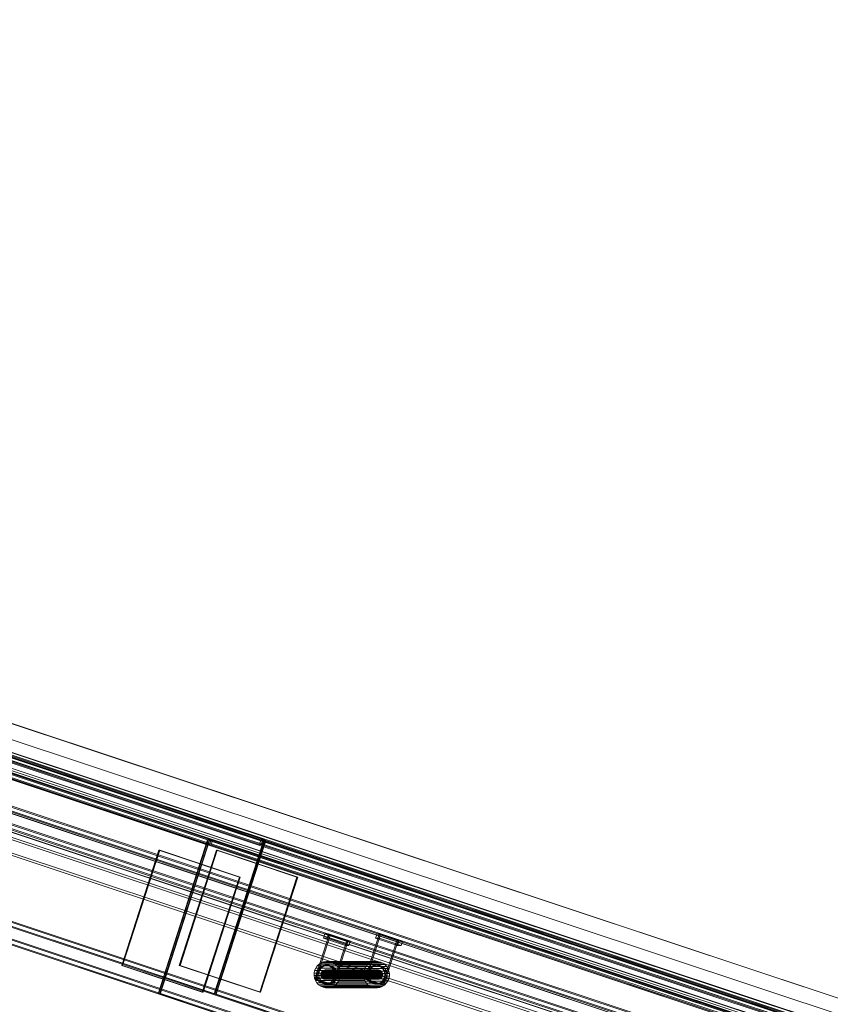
# Model space of a CAD drawing. Header units: millimetres. Extents: x -4395 to 65662, y -65530 to 6847.
# Tile 76 of 256: x -1126 to -89, y -51724 to -50465. Entities that reach past the tile are written whole.
import ezdxf

# ---------------------------------------------------------------- set-up
doc = ezdxf.new("R2010")
doc.units = ezdxf.units.MM
doc.layers.add('R33_DET_lateral_C07', color=7, linetype='Continuous', lineweight=0)

msp = doc.modelspace()

# ---------------------------------------------------------------- linework, layer by layer
at = {"layer": 'R33_DET_lateral_C07'}
for p, q in [((-3907.534, -50464.746), (2539.707, -52606.704)), ((2540.225, -52606.704), (-3907.016, -50464.746)), ((-3845.887, -50464.746), (2601.355, -52606.704)), ((2601.873, -52606.704), (-3845.369, -50464.746)), ((2585.097, -52661.48), (-3974.479, -50482.201)), ((-3973.56, -50479.35), (2586.016, -52658.628)), ((-3914.041, -50482.201), (2645.536, -52661.48)), ((2646.455, -52658.628), (-3913.122, -50479.35)), ((2528.985, -52639.968), (-3918.256, -50498.011)), ((-3917.738, -50498.011), (2529.503, -52639.968)), ((2590.633, -52639.968), (-3856.608, -50498.011)), ((-3856.09, -50498.011), (2591.151, -52639.968)), ((2518.649, -52642.56), (-3909.869, -50506.823)), ((-3908.95, -50503.972), (2519.568, -52639.709)), ((-3849.431, -50506.823), (2579.088, -52642.56)), ((2580.007, -52639.709), (-3848.512, -50503.972)), ((-4065.658, -50521.257), (2624.977, -52744.076)), ((2629.294, -52744.076), (-4061.341, -50521.257)), ((-3997.448, -50521.257), (2693.187, -52744.076)), ((2697.504, -52744.076), (-3993.131, -50521.257)), ((2483.374, -52638.932), (-3888.977, -50521.856)), ((-3887.139, -50516.153), (2485.212, -52633.23)), ((-3881.551, -50521.856), (2490.8, -52638.932)), ((2492.638, -52633.23), (-3879.713, -50516.153)), ((2547.094, -52638.932), (-3825.257, -50521.856)), ((-3823.419, -50516.153), (2548.932, -52633.23)), ((-3817.832, -50521.856), (2554.519, -52638.932)), ((2556.357, -52633.23), (-3815.993, -50516.153)), ((-4068.415, -50529.81), (2622.22, -52752.63)), ((2622.911, -52752.63), (-4067.724, -50529.81)), ((2623.139, -52749.779), (-4067.496, -50526.959)), ((-4063.179, -50526.959), (2627.456, -52749.779)), ((2691.349, -52749.779), (-3999.286, -50526.959)), ((-3996.579, -50529.81), (2694.056, -52752.63)), ((2694.747, -52752.63), (-3995.888, -50529.81)), ((-3994.969, -50526.959), (2695.666, -52749.779)), ((2553.545, -52759.372), (-4006.032, -50580.093)), ((-4005.113, -50577.242), (2554.464, -52756.52)), ((-3945.593, -50580.093), (2613.984, -52759.372)), ((2614.903, -52756.52), (-3944.674, -50577.242)), ((2580.252, -52882.836), (-4110.383, -50660.016)), ((-4109.692, -50660.016), (2580.943, -52882.836)), ((-4108.545, -50654.314), (2582.09, -52877.133)), ((-4106.066, -50660.016), (2584.569, -52882.836)), ((2586.407, -52877.133), (-4104.228, -50654.314)), ((2648.461, -52882.836), (-4042.174, -50660.016)), ((-4040.336, -50654.314), (2650.299, -52877.133)), ((2652.088, -52882.836), (-4038.547, -50660.016)), ((-4037.857, -50660.016), (2652.779, -52882.836)), ((2654.617, -52877.133), (-4036.018, -50654.314)), ((-2007.028, -51141.009), (-885.545, -51513.598)), ((-884.854, -51513.598), (-2006.337, -51141.009)), ((-881.228, -51513.598), (-2002.711, -51141.009)), ((-1938.818, -51141.009), (-817.335, -51513.598)), ((-1935.192, -51141.009), (-813.709, -51513.598)), ((-813.018, -51513.598), (-1934.501, -51141.009)), ((-887.383, -51519.3), (-2008.866, -51146.712)), ((-2004.549, -51146.712), (-883.066, -51519.3)), ((-819.173, -51519.3), (-1940.656, -51146.712)), ((-1936.339, -51146.712), (-814.856, -51519.3)), ((-948.957, -51710.332), (-2070.44, -51337.743)), ((-2069.749, -51337.743), (-948.266, -51710.332)), ((-877.121, -51710.332), (-1998.604, -51337.743)), ((-1997.913, -51337.743), (-876.43, -51710.332)), ((-948.957, -51710.332), (-885.545, -51513.598)), ((-884.854, -51513.598), (-948.266, -51710.332)), ((-947.084, -51710.954), (-883.673, -51514.22)), ((-946.394, -51710.954), (-882.982, -51514.22)), ((-887.383, -51519.3), (-885.545, -51513.598)), ((-883.066, -51519.3), (-887.383, -51519.3)), ((-885.545, -51513.598), (-884.854, -51513.598)), ((-885.545, -51513.598), (-881.228, -51513.598)), ((-885.511, -51519.922), (-883.673, -51514.22)), ((235.973, -51892.511), (-885.511, -51519.922)), ((-885.511, -51519.922), (-881.194, -51519.922)), ((-882.982, -51514.22), (-883.673, -51514.22)), ((-883.673, -51514.22), (237.811, -51886.809)), ((-879.355, -51514.22), (-883.673, -51514.22)), ((-881.228, -51513.598), (-883.066, -51519.3)), ((238.501, -51886.809), (-882.982, -51514.22)), ((-881.194, -51519.922), (-879.355, -51514.22)), ((-881.194, -51519.922), (240.29, -51892.511)), ((242.128, -51886.809), (-879.355, -51514.22)), ((-877.121, -51710.332), (-813.709, -51513.598)), ((-813.018, -51513.598), (-876.43, -51710.332)), ((-875.248, -51710.954), (-811.837, -51514.22)), ((-874.558, -51710.954), (-811.146, -51514.22)), ((-819.173, -51519.3), (-817.335, -51513.598)), ((-814.856, -51519.3), (-819.173, -51519.3)), ((-817.335, -51513.598), (-813.018, -51513.598)), ((-817.301, -51519.922), (-815.463, -51514.22)), ((304.182, -51892.511), (-817.301, -51519.922)), ((-817.301, -51519.922), (-812.984, -51519.922)), ((-811.146, -51514.22), (-815.463, -51514.22)), ((-815.463, -51514.22), (306.02, -51886.809)), ((-813.018, -51513.598), (-814.856, -51519.3)), ((-813.709, -51513.598), (-813.018, -51513.598)), ((-812.984, -51519.922), (-811.146, -51514.22)), ((-812.984, -51519.922), (308.499, -51892.511)), ((-811.146, -51514.22), (-811.837, -51514.22)), ((-811.837, -51514.22), (309.647, -51886.809)), ((310.337, -51886.809), (-811.146, -51514.22)), ((-995.353, -51674.219), (-947.871, -51526.905)), ((-994.317, -51674.219), (-946.835, -51526.905)), ((-946.835, -51526.905), (-947.871, -51526.905)), ((-947.871, -51526.905), (-844.897, -51561.116)), ((-843.86, -51561.116), (-946.835, -51526.905)), ((-921.79, -51674.219), (-874.308, -51526.905)), ((-920.754, -51674.219), (-873.272, -51526.905)), ((-873.272, -51526.905), (-874.308, -51526.905)), ((-874.308, -51526.905), (-771.334, -51561.116)), ((-770.298, -51561.116), (-873.272, -51526.905)), ((-892.379, -51708.429), (-844.897, -51561.116)), ((-843.86, -51561.116), (-891.343, -51708.429)), ((-844.897, -51561.116), (-843.86, -51561.116)), ((-818.816, -51708.429), (-771.334, -51561.116)), ((-770.298, -51561.116), (-817.78, -51708.429)), ((-771.334, -51561.116), (-770.298, -51561.116)), ((-748.339, -51691.661), (-729.958, -51634.637)), ((-746.612, -51691.661), (-728.232, -51634.637)), ((-737.368, -51639.406), (-735.53, -51633.704)), ((-731.04, -51633.704), (-735.53, -51633.704)), ((-735.53, -51633.704), (-707.446, -51643.034)), ((-732.878, -51639.406), (-731.04, -51633.704)), ((-702.956, -51643.034), (-731.04, -51633.704)), ((-728.232, -51634.637), (-729.958, -51634.637)), ((-729.958, -51634.637), (-707.491, -51642.101)), ((-705.764, -51642.101), (-728.232, -51634.637)), ((-684.446, -51691.661), (-666.066, -51634.637)), ((-682.719, -51691.661), (-664.339, -51634.637)), ((-670.712, -51639.406), (-668.874, -51633.704)), ((-664.385, -51633.704), (-668.874, -51633.704)), ((-668.874, -51633.704), (-640.79, -51643.034)), ((-666.223, -51639.406), (-664.385, -51633.704)), ((-664.339, -51634.637), (-666.066, -51634.637)), ((-666.066, -51634.637), (-643.599, -51642.101)), ((-636.301, -51643.034), (-664.385, -51633.704)), ((-641.872, -51642.101), (-664.339, -51634.637)), ((-709.284, -51648.737), (-737.368, -51639.406)), ((-737.368, -51639.406), (-732.878, -51639.406)), ((-732.878, -51639.406), (-704.794, -51648.737)), ((-725.872, -51699.125), (-707.491, -51642.101)), ((-705.764, -51642.101), (-724.145, -51699.125)), ((-709.284, -51648.737), (-707.446, -51643.034)), ((-707.491, -51642.101), (-705.764, -51642.101)), ((-707.446, -51643.034), (-702.956, -51643.034)), ((-702.956, -51643.034), (-704.794, -51648.737)), ((-642.628, -51648.737), (-670.712, -51639.406)), ((-670.712, -51639.406), (-666.223, -51639.406)), ((-666.223, -51639.406), (-638.139, -51648.737)), ((-661.979, -51699.125), (-643.599, -51642.101)), ((-641.872, -51642.101), (-660.252, -51699.125)), ((-643.599, -51642.101), (-641.872, -51642.101)), ((-642.628, -51648.737), (-640.79, -51643.034)), ((-640.79, -51643.034), (-636.301, -51643.034)), ((-636.301, -51643.034), (-638.139, -51648.737)), ((-704.794, -51648.737), (-709.284, -51648.737)), ((-638.139, -51648.737), (-642.628, -51648.737)), ((-745.456, -51674.822), (-743.085, -51672.517)), ((-743.085, -51672.517), (-740.317, -51670.726)), ((-680.056, -51672.517), (-743.085, -51672.517)), ((-740.317, -51670.726), (-737.258, -51669.518)), ((-677.288, -51670.726), (-740.317, -51670.726)), ((-737.258, -51669.518), (-734.025, -51668.939)), ((-674.229, -51669.518), (-737.258, -51669.518)), ((-734.025, -51668.939), (-730.744, -51669.011)), ((-670.996, -51668.939), (-734.025, -51668.939)), ((-730.744, -51669.011), (-727.539, -51669.732)), ((-667.715, -51669.011), (-730.744, -51669.011)), ((-727.539, -51669.732), (-724.534, -51671.074)), ((-664.51, -51669.732), (-727.539, -51669.732)), ((-724.534, -51671.074), (-721.845, -51672.986)), ((-661.505, -51671.074), (-724.534, -51671.074)), ((-680.056, -51672.517), (-682.427, -51674.822)), ((-677.288, -51670.726), (-680.056, -51672.517)), ((-674.229, -51669.518), (-677.288, -51670.726)), ((-670.996, -51668.939), (-674.229, -51669.518)), ((-667.715, -51669.011), (-670.996, -51668.939)), ((-664.51, -51669.732), (-667.715, -51669.011)), ((-661.505, -51671.074), (-664.51, -51669.732)), ((-658.816, -51672.986), (-661.505, -51671.074)), ((-892.379, -51708.429), (-995.353, -51674.219)), ((-995.353, -51674.219), (-994.317, -51674.219)), ((-994.317, -51674.219), (-891.343, -51708.429)), ((-818.816, -51708.429), (-921.79, -51674.219)), ((-921.79, -51674.219), (-920.754, -51674.219)), ((-920.754, -51674.219), (-817.78, -51708.429)), ((-749.442, -51687.188), (-749.371, -51683.856)), ((-749.371, -51683.856), (-748.661, -51680.602)), ((-686.342, -51683.856), (-749.371, -51683.856)), ((-748.661, -51680.602), (-747.339, -51677.552)), ((-748.661, -51680.602), (-685.632, -51680.602)), ((-747.339, -51677.552), (-745.456, -51674.822)), ((-684.31, -51677.552), (-747.339, -51677.552)), ((-746.518, -51686.806), (-746.467, -51684.454)), ((-746.467, -51684.454), (-745.966, -51682.157)), ((-743.359, -51684.454), (-746.467, -51684.454)), ((-745.966, -51682.157), (-745.033, -51680.004)), ((-745.966, -51682.157), (-742.858, -51682.157)), ((-682.427, -51674.822), (-745.456, -51674.822)), ((-745.033, -51680.004), (-743.704, -51678.077)), ((-741.925, -51680.004), (-745.033, -51680.004)), ((-743.704, -51678.077), (-742.03, -51676.45)), ((-740.596, -51678.077), (-743.704, -51678.077)), ((-743.359, -51684.454), (-743.409, -51686.806)), ((-742.858, -51682.157), (-743.359, -51684.454)), ((-741.925, -51680.004), (-742.858, -51682.157)), ((-742.03, -51676.45), (-740.076, -51675.186)), ((-738.922, -51676.45), (-742.03, -51676.45)), ((-740.596, -51678.077), (-741.925, -51680.004)), ((-740.773, -51685.172), (-740.522, -51684.023)), ((-738.922, -51676.45), (-740.596, -51678.077)), ((-740.522, -51684.023), (-740.055, -51682.947)), ((-740.522, -51684.023), (-673.176, -51684.023)), ((-740.076, -51675.186), (-737.917, -51674.333)), ((-736.968, -51675.186), (-740.076, -51675.186)), ((-740.055, -51682.947), (-739.391, -51681.983)), ((-672.709, -51682.947), (-740.055, -51682.947)), ((-739.391, -51681.983), (-738.554, -51681.17)), ((-672.045, -51681.983), (-739.391, -51681.983)), ((-736.968, -51675.186), (-738.922, -51676.45)), ((-738.554, -51681.17), (-737.577, -51680.538)), ((-671.208, -51681.17), (-738.554, -51681.17)), ((-737.917, -51674.333), (-735.635, -51673.924)), ((-734.809, -51674.333), (-737.917, -51674.333)), ((-737.577, -51680.538), (-736.497, -51680.111)), ((-670.231, -51680.538), (-737.577, -51680.538)), ((-734.809, -51674.333), (-736.968, -51675.186)), ((-736.497, -51680.111), (-735.356, -51679.907)), ((-669.151, -51680.111), (-736.497, -51680.111)), ((-735.635, -51673.924), (-733.319, -51673.975)), ((-732.527, -51673.924), (-735.635, -51673.924)), ((-735.356, -51679.907), (-734.198, -51679.932)), ((-668.01, -51679.907), (-735.356, -51679.907)), ((-732.527, -51673.924), (-734.809, -51674.333)), ((-734.198, -51679.932), (-733.067, -51680.187)), ((-666.852, -51679.932), (-734.198, -51679.932)), ((-733.319, -51673.975), (-731.056, -51674.484)), ((-730.21, -51673.975), (-733.319, -51673.975)), ((-733.067, -51680.187), (-732.007, -51680.66)), ((-665.721, -51680.187), (-733.067, -51680.187)), ((-730.21, -51673.975), (-732.527, -51673.924)), ((-732.007, -51680.66), (-731.058, -51681.335)), ((-664.66, -51680.66), (-732.007, -51680.66)), ((-731.058, -51681.335), (-730.256, -51682.185)), ((-663.711, -51681.335), (-731.058, -51681.335)), ((-731.056, -51674.484), (-728.935, -51675.432)), ((-727.948, -51674.484), (-731.056, -51674.484)), ((-730.256, -51682.185), (-729.634, -51683.177)), ((-662.91, -51682.185), (-730.256, -51682.185)), ((-727.948, -51674.484), (-730.21, -51673.975)), ((-729.634, -51683.177), (-729.214, -51684.273)), ((-662.288, -51683.177), (-729.634, -51683.177)), ((-729.214, -51684.273), (-729.012, -51685.431)), ((-661.868, -51684.273), (-729.214, -51684.273)), ((-728.935, -51675.432), (-727.037, -51676.781)), ((-725.827, -51675.432), (-728.935, -51675.432)), ((-725.827, -51675.432), (-727.948, -51674.484)), ((-727.037, -51676.781), (-725.435, -51678.48)), ((-723.929, -51676.781), (-727.037, -51676.781)), ((-723.929, -51676.781), (-725.827, -51675.432)), ((-725.435, -51678.48), (-724.19, -51680.464)), ((-722.327, -51678.48), (-725.435, -51678.48)), ((-724.19, -51680.464), (-723.35, -51682.656)), ((-721.081, -51680.464), (-724.19, -51680.464)), ((-722.327, -51678.48), (-723.929, -51676.781)), ((-723.35, -51682.656), (-722.947, -51684.973)), ((-720.241, -51682.656), (-723.35, -51682.656)), ((-722.947, -51684.973), (-722.998, -51687.325)), ((-719.839, -51684.973), (-722.947, -51684.973)), ((-721.081, -51680.464), (-722.327, -51678.48)), ((-721.845, -51672.986), (-719.575, -51675.393)), ((-658.816, -51672.986), (-721.845, -51672.986)), ((-720.241, -51682.656), (-721.081, -51680.464)), ((-719.839, -51684.973), (-720.241, -51682.656)), ((-719.889, -51687.325), (-719.839, -51684.973)), ((-719.575, -51675.393), (-717.811, -51678.203)), ((-656.546, -51675.393), (-719.575, -51675.393)), ((-717.811, -51678.203), (-716.621, -51681.309)), ((-654.782, -51678.203), (-717.811, -51678.203)), ((-716.621, -51681.309), (-716.051, -51684.591)), ((-653.592, -51681.309), (-716.621, -51681.309)), ((-716.051, -51684.591), (-716.122, -51687.923)), ((-653.022, -51684.591), (-716.051, -51684.591)), ((-686.342, -51683.856), (-686.413, -51687.188)), ((-685.632, -51680.602), (-686.342, -51683.856)), ((-684.31, -51677.552), (-685.632, -51680.602)), ((-682.427, -51674.822), (-684.31, -51677.552)), ((-682.625, -51686.806), (-682.575, -51684.454)), ((-682.575, -51684.454), (-682.073, -51682.157)), ((-679.466, -51684.454), (-682.575, -51684.454)), ((-682.073, -51682.157), (-681.14, -51680.004)), ((-682.073, -51682.157), (-678.965, -51682.157)), ((-681.14, -51680.004), (-679.812, -51678.077)), ((-678.032, -51680.004), (-681.14, -51680.004)), ((-679.812, -51678.077), (-678.138, -51676.45)), ((-676.703, -51678.077), (-679.812, -51678.077)), ((-679.466, -51684.454), (-679.517, -51686.806)), ((-678.965, -51682.157), (-679.466, -51684.454)), ((-678.032, -51680.004), (-678.965, -51682.157)), ((-678.138, -51676.45), (-676.184, -51675.186)), ((-675.03, -51676.45), (-678.138, -51676.45)), ((-676.703, -51678.077), (-678.032, -51680.004)), ((-675.03, -51676.45), (-676.703, -51678.077)), ((-676.184, -51675.186), (-674.024, -51674.333)), ((-673.076, -51675.186), (-676.184, -51675.186)), ((-673.076, -51675.186), (-675.03, -51676.45)), ((-674.024, -51674.333), (-671.743, -51673.924)), ((-670.916, -51674.333), (-674.024, -51674.333)), ((-673.176, -51684.023), (-673.426, -51685.172)), ((-672.709, -51682.947), (-673.176, -51684.023)), ((-670.916, -51674.333), (-673.076, -51675.186)), ((-672.045, -51681.983), (-672.709, -51682.947)), ((-671.208, -51681.17), (-672.045, -51681.983)), ((-671.743, -51673.924), (-669.426, -51673.975)), ((-668.634, -51673.924), (-671.743, -51673.924)), ((-670.231, -51680.538), (-671.208, -51681.17)), ((-668.634, -51673.924), (-670.916, -51674.333)), ((-669.151, -51680.111), (-670.231, -51680.538)), ((-669.426, -51673.975), (-667.164, -51674.484)), ((-666.318, -51673.975), (-669.426, -51673.975)), ((-668.01, -51679.907), (-669.151, -51680.111)), ((-666.318, -51673.975), (-668.634, -51673.924)), ((-666.852, -51679.932), (-668.01, -51679.907)), ((-667.164, -51674.484), (-665.043, -51675.432)), ((-664.056, -51674.484), (-667.164, -51674.484)), ((-665.721, -51680.187), (-666.852, -51679.932)), ((-664.056, -51674.484), (-666.318, -51673.975)), ((-664.66, -51680.66), (-665.721, -51680.187)), ((-665.043, -51675.432), (-663.145, -51676.781)), ((-661.935, -51675.432), (-665.043, -51675.432)), ((-663.711, -51681.335), (-664.66, -51680.66)), ((-661.935, -51675.432), (-664.056, -51674.484)), ((-662.91, -51682.185), (-663.711, -51681.335)), ((-663.145, -51676.781), (-661.542, -51678.48)), ((-660.036, -51676.781), (-663.145, -51676.781)), ((-662.288, -51683.177), (-662.91, -51682.185)), ((-661.868, -51684.273), (-662.288, -51683.177)), ((-660.036, -51676.781), (-661.935, -51675.432)), ((-661.666, -51685.431), (-661.868, -51684.273)), ((-661.542, -51678.48), (-660.297, -51680.464)), ((-658.434, -51678.48), (-661.542, -51678.48)), ((-660.297, -51680.464), (-659.457, -51682.656)), ((-657.189, -51680.464), (-660.297, -51680.464)), ((-658.434, -51678.48), (-660.036, -51676.781)), ((-659.457, -51682.656), (-659.055, -51684.973)), ((-656.349, -51682.656), (-659.457, -51682.656)), ((-659.055, -51684.973), (-659.105, -51687.325)), ((-655.946, -51684.973), (-659.055, -51684.973)), ((-656.546, -51675.393), (-658.816, -51672.986)), ((-657.189, -51680.464), (-658.434, -51678.48)), ((-656.349, -51682.656), (-657.189, -51680.464)), ((-654.782, -51678.203), (-656.546, -51675.393)), ((-655.946, -51684.973), (-656.349, -51682.656)), ((-655.997, -51687.325), (-655.946, -51684.973)), ((-653.592, -51681.309), (-654.782, -51678.203)), ((-653.022, -51684.591), (-653.592, -51681.309)), ((-653.093, -51687.923), (-653.022, -51684.591)), ((-748.872, -51690.469), (-749.442, -51687.188)), ((-686.413, -51687.188), (-749.442, -51687.188)), ((-747.682, -51693.575), (-748.872, -51690.469)), ((-685.843, -51690.469), (-748.872, -51690.469)), ((-725.872, -51699.125), (-748.339, -51691.661)), ((-748.339, -51691.661), (-746.612, -51691.661)), ((-745.918, -51696.386), (-747.682, -51693.575)), ((-684.653, -51693.575), (-747.682, -51693.575)), ((-746.612, -51691.661), (-724.145, -51699.125)), ((-746.115, -51689.122), (-746.518, -51686.806)), ((-743.409, -51686.806), (-746.518, -51686.806)), ((-745.275, -51691.315), (-746.115, -51689.122)), ((-743.007, -51689.122), (-746.115, -51689.122)), ((-743.648, -51698.793), (-745.918, -51696.386)), ((-682.889, -51696.386), (-745.918, -51696.386)), ((-744.03, -51693.299), (-745.275, -51691.315)), ((-742.167, -51691.315), (-745.275, -51691.315)), ((-742.428, -51694.998), (-744.03, -51693.299)), ((-740.922, -51693.299), (-744.03, -51693.299)), ((-743.409, -51686.806), (-743.007, -51689.122)), ((-743.007, -51689.122), (-742.167, -51691.315)), ((-740.529, -51696.347), (-742.428, -51694.998)), ((-739.319, -51694.998), (-742.428, -51694.998)), ((-742.167, -51691.315), (-740.922, -51693.299)), ((-740.922, -51693.299), (-739.319, -51694.998)), ((-740.798, -51686.348), (-740.773, -51685.172)), ((-740.596, -51687.506), (-740.798, -51686.348)), ((-673.452, -51686.348), (-740.798, -51686.348)), ((-673.426, -51685.172), (-740.773, -51685.172)), ((-740.176, -51688.602), (-740.596, -51687.506)), ((-673.25, -51687.506), (-740.596, -51687.506)), ((-738.408, -51697.294), (-740.529, -51696.347)), ((-737.421, -51696.347), (-740.529, -51696.347)), ((-739.554, -51689.594), (-740.176, -51688.602)), ((-672.83, -51688.602), (-740.176, -51688.602)), ((-738.753, -51690.444), (-739.554, -51689.594)), ((-672.208, -51689.594), (-739.554, -51689.594)), ((-739.319, -51694.998), (-737.421, -51696.347)), ((-737.804, -51691.118), (-738.753, -51690.444)), ((-671.406, -51690.444), (-738.753, -51690.444)), ((-736.146, -51697.803), (-738.408, -51697.294)), ((-735.3, -51697.294), (-738.408, -51697.294)), ((-736.743, -51691.592), (-737.804, -51691.118)), ((-670.457, -51691.118), (-737.804, -51691.118)), ((-737.421, -51696.347), (-735.3, -51697.294)), ((-735.612, -51691.846), (-736.743, -51691.592)), ((-669.397, -51691.592), (-736.743, -51691.592)), ((-734.454, -51691.872), (-735.612, -51691.846)), ((-668.266, -51691.846), (-735.612, -51691.846)), ((-735.3, -51697.294), (-733.038, -51697.803)), ((-733.313, -51691.667), (-734.454, -51691.872)), ((-667.108, -51691.872), (-734.454, -51691.872)), ((-731.548, -51697.446), (-733.83, -51697.854)), ((-732.233, -51691.241), (-733.313, -51691.667)), ((-665.967, -51691.667), (-733.313, -51691.667)), ((-731.256, -51690.609), (-732.233, -51691.241)), ((-664.887, -51691.241), (-732.233, -51691.241)), ((-729.388, -51696.593), (-731.548, -51697.446)), ((-728.44, -51697.446), (-731.548, -51697.446)), ((-730.419, -51689.796), (-731.256, -51690.609)), ((-663.91, -51690.609), (-731.256, -51690.609)), ((-730.721, -51697.854), (-728.44, -51697.446)), ((-729.755, -51688.832), (-730.419, -51689.796)), ((-663.073, -51689.796), (-730.419, -51689.796)), ((-729.288, -51687.755), (-729.755, -51688.832)), ((-662.409, -51688.832), (-729.755, -51688.832)), ((-727.434, -51695.329), (-729.388, -51696.593)), ((-726.28, -51696.593), (-729.388, -51696.593)), ((-729.038, -51686.607), (-729.288, -51687.755)), ((-661.942, -51687.755), (-729.288, -51687.755)), ((-729.012, -51685.431), (-729.038, -51686.607)), ((-661.691, -51686.607), (-729.038, -51686.607)), ((-661.666, -51685.431), (-729.012, -51685.431)), ((-728.44, -51697.446), (-726.28, -51696.593)), ((-725.761, -51693.702), (-727.434, -51695.329)), ((-724.326, -51695.329), (-727.434, -51695.329)), ((-726.28, -51696.593), (-724.326, -51695.329)), ((-724.432, -51691.775), (-725.761, -51693.702)), ((-722.652, -51693.702), (-725.761, -51693.702)), ((-723.499, -51689.621), (-724.432, -51691.775)), ((-721.324, -51691.775), (-724.432, -51691.775)), ((-724.326, -51695.329), (-722.652, -51693.702)), ((-722.998, -51687.325), (-723.499, -51689.621)), ((-720.391, -51689.621), (-723.499, -51689.621)), ((-719.889, -51687.325), (-722.998, -51687.325)), ((-722.652, -51693.702), (-721.324, -51691.775)), ((-720.037, -51696.957), (-722.408, -51699.262)), ((-721.324, -51691.775), (-720.391, -51689.621)), ((-720.391, -51689.621), (-719.889, -51687.325)), ((-718.154, -51694.227), (-720.037, -51696.957)), ((-657.008, -51696.957), (-720.037, -51696.957)), ((-716.832, -51691.176), (-718.154, -51694.227)), ((-655.125, -51694.227), (-718.154, -51694.227)), ((-716.122, -51687.923), (-716.832, -51691.176)), ((-653.803, -51691.176), (-716.832, -51691.176)), ((-653.093, -51687.923), (-716.122, -51687.923)), ((-686.413, -51687.188), (-685.843, -51690.469)), ((-685.843, -51690.469), (-684.653, -51693.575)), ((-684.653, -51693.575), (-682.889, -51696.386)), ((-661.979, -51699.125), (-684.446, -51691.661)), ((-684.446, -51691.661), (-682.719, -51691.661)), ((-682.889, -51696.386), (-680.619, -51698.793)), ((-682.719, -51691.661), (-660.252, -51699.125)), ((-682.223, -51689.122), (-682.625, -51686.806)), ((-679.517, -51686.806), (-682.625, -51686.806)), ((-681.383, -51691.315), (-682.223, -51689.122)), ((-679.114, -51689.122), (-682.223, -51689.122)), ((-680.137, -51693.299), (-681.383, -51691.315)), ((-678.274, -51691.315), (-681.383, -51691.315)), ((-678.535, -51694.998), (-680.137, -51693.299)), ((-677.029, -51693.299), (-680.137, -51693.299)), ((-679.517, -51686.806), (-679.114, -51689.122)), ((-679.114, -51689.122), (-678.274, -51691.315)), ((-676.637, -51696.347), (-678.535, -51694.998)), ((-675.427, -51694.998), (-678.535, -51694.998)), ((-678.274, -51691.315), (-677.029, -51693.299)), ((-677.029, -51693.299), (-675.427, -51694.998)), ((-674.516, -51697.294), (-676.637, -51696.347)), ((-673.529, -51696.347), (-676.637, -51696.347)), ((-675.427, -51694.998), (-673.529, -51696.347)), ((-672.254, -51697.803), (-674.516, -51697.294)), ((-671.408, -51697.294), (-674.516, -51697.294)), ((-673.529, -51696.347), (-671.408, -51697.294)), ((-673.426, -51685.172), (-673.452, -51686.348)), ((-673.452, -51686.348), (-673.25, -51687.506)), ((-673.25, -51687.506), (-672.83, -51688.602)), ((-672.83, -51688.602), (-672.208, -51689.594)), ((-672.208, -51689.594), (-671.406, -51690.444)), ((-671.408, -51697.294), (-669.145, -51697.803)), ((-671.406, -51690.444), (-670.457, -51691.118)), ((-670.457, -51691.118), (-669.397, -51691.592)), ((-667.655, -51697.446), (-669.937, -51697.854)), ((-669.397, -51691.592), (-668.266, -51691.846)), ((-668.266, -51691.846), (-667.108, -51691.872)), ((-665.496, -51696.593), (-667.655, -51697.446)), ((-664.547, -51697.446), (-667.655, -51697.446)), ((-667.108, -51691.872), (-665.967, -51691.667)), ((-666.829, -51697.854), (-664.547, -51697.446)), ((-665.967, -51691.667), (-664.887, -51691.241)), ((-663.542, -51695.329), (-665.496, -51696.593)), ((-662.388, -51696.593), (-665.496, -51696.593)), ((-664.887, -51691.241), (-663.91, -51690.609)), ((-664.547, -51697.446), (-662.388, -51696.593)), ((-663.91, -51690.609), (-663.073, -51689.796)), ((-661.868, -51693.702), (-663.542, -51695.329)), ((-660.434, -51695.329), (-663.542, -51695.329)), ((-663.073, -51689.796), (-662.409, -51688.832)), ((-662.409, -51688.832), (-661.942, -51687.755)), ((-662.388, -51696.593), (-660.434, -51695.329)), ((-661.942, -51687.755), (-661.691, -51686.607)), ((-660.539, -51691.775), (-661.868, -51693.702)), ((-658.76, -51693.702), (-661.868, -51693.702)), ((-661.691, -51686.607), (-661.666, -51685.431)), ((-659.606, -51689.621), (-660.539, -51691.775)), ((-657.431, -51691.775), (-660.539, -51691.775)), ((-660.434, -51695.329), (-658.76, -51693.702)), ((-659.105, -51687.325), (-659.606, -51689.621)), ((-656.498, -51689.621), (-659.606, -51689.621)), ((-659.379, -51699.262), (-657.008, -51696.957)), ((-655.997, -51687.325), (-659.105, -51687.325)), ((-658.76, -51693.702), (-657.431, -51691.775)), ((-657.431, -51691.775), (-656.498, -51689.621)), ((-657.008, -51696.957), (-655.125, -51694.227)), ((-656.498, -51689.621), (-655.997, -51687.325)), ((-655.125, -51694.227), (-653.803, -51691.176)), ((-653.803, -51691.176), (-653.093, -51687.923)), ((-891.343, -51708.429), (-892.379, -51708.429)), ((-817.78, -51708.429), (-818.816, -51708.429)), ((-740.959, -51700.704), (-743.648, -51698.793)), ((-680.619, -51698.793), (-743.648, -51698.793)), ((-737.954, -51702.046), (-740.959, -51700.704)), ((-677.93, -51700.704), (-740.959, -51700.704)), ((-734.75, -51702.767), (-737.954, -51702.046)), ((-674.925, -51702.046), (-737.954, -51702.046)), ((-733.83, -51697.854), (-736.146, -51697.803)), ((-733.038, -51697.803), (-736.146, -51697.803)), ((-731.468, -51702.84), (-734.75, -51702.767)), ((-671.72, -51702.767), (-734.75, -51702.767)), ((-730.721, -51697.854), (-733.83, -51697.854)), ((-733.038, -51697.803), (-730.721, -51697.854)), ((-728.235, -51702.261), (-731.468, -51702.84)), ((-668.439, -51702.84), (-731.468, -51702.84)), ((-725.176, -51701.053), (-728.235, -51702.261)), ((-665.206, -51702.261), (-728.235, -51702.261)), ((-724.145, -51699.125), (-725.872, -51699.125)), ((-722.408, -51699.262), (-725.176, -51701.053)), ((-662.147, -51701.053), (-725.176, -51701.053)), ((-659.379, -51699.262), (-722.408, -51699.262)), ((-680.619, -51698.793), (-677.93, -51700.704)), ((-677.93, -51700.704), (-674.925, -51702.046)), ((-674.925, -51702.046), (-671.72, -51702.767)), ((-669.937, -51697.854), (-672.254, -51697.803)), ((-669.145, -51697.803), (-672.254, -51697.803)), ((-671.72, -51702.767), (-668.439, -51702.84)), ((-666.829, -51697.854), (-669.937, -51697.854)), ((-669.145, -51697.803), (-666.829, -51697.854)), ((-668.439, -51702.84), (-665.206, -51702.261)), ((-665.206, -51702.261), (-662.147, -51701.053)), ((-662.147, -51701.053), (-659.379, -51699.262)), ((-660.252, -51699.125), (-661.979, -51699.125)), ((-948.266, -51710.332), (-948.957, -51710.332)), ((174.399, -52083.543), (-947.084, -51710.954)), ((-947.084, -51710.954), (-946.394, -51710.954)), ((-946.394, -51710.954), (175.09, -52083.543)), ((-876.43, -51710.332), (-877.121, -51710.332)), ((246.235, -52083.543), (-875.248, -51710.954)), ((-875.248, -51710.954), (-874.558, -51710.954)), ((-874.558, -51710.954), (246.926, -52083.543))]:
    msp.add_line(p, q, dxfattribs=at)

doc.saveas('drawing.dxf')
